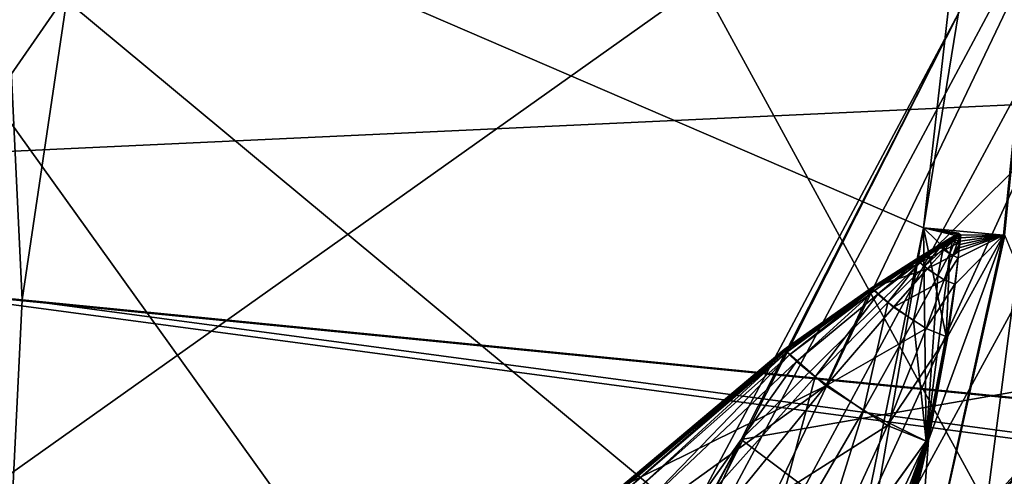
# Model space of a CAD drawing. Header units: metres. Extents: x 0 to 904, y -904 to 0.
# Tile 41 of 246: x 59 to 76, y -229 to -221. Entities that reach past the tile are written whole.
import ezdxf

# ---------------------------------------------------------------- set-up
doc = ezdxf.new("R2010")
doc.units = ezdxf.units.M

msp = doc.modelspace()

# ---------------------------------------------------------------- linework, layer by layer
at = {"layer": 'top'}
for points in [[(88.549675, -232.967972, 1606.117188), (91.522858, -157.766281, 1606.039307), (65.81794, -369.758789, 1606.712402)], [(78.757698, -264.370239, 1612.998047), (65.81794, -369.758789, 1606.712402), (91.522858, -157.766281, 1606.039307)], [(98.890182, -221.221985, 230.553024), (55.502007, -200.800125, 217.627411), (95.463303, -199.205536, 224.490891)], [(52.226067, -223.390884, 222.615555), (55.502007, -200.800125, 217.627411), (98.890182, -221.221985, 230.553024)], [(74.390381, -224.452255, 2025.841675), (77.030235, -201.253052, 2033.800049), (53.091984, -215.261292, 2033.126709)], [(77.030235, -201.253052, 2033.800049), (74.390381, -224.452255, 2025.841675), (78.148964, -201.337891, 2016.438721)], [(74.390381, -224.452255, 2025.841675), (75.800476, -224.578598, 2008.729614), (78.148964, -201.337891, 2016.438721)], [(78.148964, -201.337891, 2016.438721), (75.800476, -224.578598, 2008.729614), (75.823242, -224.580292, 2008.448853)], [(80.63942, -213.506638, 887.43988), (82.904182, -213.123108, 932.987244), (69.975159, -236.880447, 932.550049)], [(69.975159, -236.880447, 932.550049), (82.904182, -213.123108, 932.987244), (70.70665, -240.725616, 977.855347)], [(82.904182, -213.123108, 932.987244), (83.461723, -217.11351, 978.352905), (70.70665, -240.725616, 977.855347)], [(68.198532, -236.636642, 887.077698), (78.19075, -215.701584, 841.859009), (80.63942, -213.506638, 887.43988)], [(68.198532, -236.636642, 887.077698), (80.63942, -213.506638, 887.43988), (69.975159, -236.880447, 932.550049)], [(53.091984, -215.261292, 2033.126709), (51.564125, -239.308899, 2023.590088), (69.641556, -238.349701, 2020.829956)], [(72.907059, -231.739731, 2023.114502), (74.390381, -224.452255, 2025.841675), (53.091984, -215.261292, 2033.126709)], [(72.907059, -231.739731, 2023.114502), (53.091984, -215.261292, 2033.126709), (69.641556, -238.349701, 2020.829956)], [(66.105843, -238.295258, 841.579407), (78.19075, -215.701584, 841.859009), (68.198532, -236.636642, 887.077698)], [(75.054581, -220.589874, 796.356384), (78.19075, -215.701584, 841.859009), (66.105843, -238.295258, 841.579407)], [(75.054581, -220.589874, 796.356384), (71.188133, -228.169373, 751.055359), (83.939354, -215.565948, 786.065063)], [(71.188133, -228.169373, 751.055359), (80.294075, -226.585968, 722.844788), (83.939354, -215.565948, 786.065063)], [(70.70665, -240.725616, 977.855347), (83.461723, -217.11351, 978.352905), (72.074631, -246.042374, 1022.901794)], [(83.461723, -217.11351, 978.352905), (84.765488, -221.957428, 1023.44635), (72.074631, -246.042374, 1022.901794)], [(71.188133, -228.169373, 751.055359), (75.054581, -220.589874, 796.356384), (63.443642, -242.390198, 796.162354)], [(63.443642, -242.390198, 796.162354), (75.054581, -220.589874, 796.356384), (66.105843, -238.295258, 841.579407)], [(51.557915, -239.314407, 226.902679), (98.890182, -221.221985, 230.553024), (103.940552, -242.650131, 237.516327)], [(51.557915, -239.314407, 226.902679), (52.226067, -223.390884, 222.615555), (98.890182, -221.221985, 230.553024)], [(72.074631, -246.042374, 1022.901794), (84.765488, -221.957428, 1023.44635), (72.740875, -253.992859, 1067.578003)], [(84.765488, -221.957428, 1023.44635), (85.054771, -229.898041, 1068.127686), (72.740875, -253.992859, 1067.578003)], [(77.534111, -222.123566, 1117.460449), (74.837967, -237.404251, 1166.713623), (80.945869, -225.791122, 1117.431763)], [(77.534111, -222.123566, 1117.460449), (76.069885, -230.443481, 1547.05249), (74.837967, -237.404251, 1166.713623)], [(76.816643, -277.97934, 1756.375854), (82.294296, -222.447708, 1803.761963), (67.869583, -335.662415, 1815.898315)], [(67.869583, -335.662415, 1815.898315), (82.294296, -222.447708, 1803.761963), (78.121002, -235.309311, 1854.074829)], [(72.907059, -231.739731, 2023.114502), (73.133659, -231.751495, 2020.420654), (74.390381, -224.452255, 2025.841675)], [(73.133659, -231.751495, 2020.420654), (74.440033, -228.183289, 2017.756714), (74.390381, -224.452255, 2025.841675)], [(74.390381, -224.452255, 2025.841675), (74.440033, -228.183289, 2017.756714), (74.787529, -226.352921, 2017.985352)], [(74.390381, -224.452255, 2025.841675), (74.787529, -226.352921, 2017.985352), (74.855255, -224.903564, 2017.873413)], [(74.390381, -224.452255, 2025.841675), (74.855255, -224.903564, 2017.873413), (74.980888, -224.590851, 2017.759277)], [(74.390381, -224.452255, 2025.841675), (74.980888, -224.590851, 2017.759277), (75.012878, -224.546097, 2017.745605)], [(75.800476, -224.578598, 2008.729614), (74.390381, -224.452255, 2025.841675), (75.04586, -224.572083, 2017.827637)], [(74.390381, -224.452255, 2025.841675), (75.03611, -224.567352, 2017.825195), (75.04586, -224.572083, 2017.827637)], [(75.012878, -224.546097, 2017.745605), (75.018356, -224.555466, 2017.820801), (74.390381, -224.452255, 2025.841675)], [(75.018356, -224.555466, 2017.820801), (75.03611, -224.567352, 2017.825195), (74.390381, -224.452255, 2025.841675)], [(74.261749, -224.99971, 2017.824341), (73.476555, -225.507477, 2017.873779), (74.981064, -224.596375, 2017.8396)], [(74.981064, -224.596375, 2017.8396), (73.476555, -225.507477, 2017.873779), (74.906487, -224.678345, 2017.876953)], [(73.476555, -225.507477, 2017.873779), (74.757324, -224.84288, 2017.950317), (74.906487, -224.678345, 2017.876953)], [(75.823242, -224.580292, 2008.448853), (75.800476, -224.578598, 2008.729614), (74.215408, -231.781693, 2008.449341)], [(75.800476, -224.578598, 2008.729614), (74.481087, -228.183334, 2017.281372), (74.215408, -231.781693, 2008.449341)], [(75.823242, -224.580292, 2008.448853), (74.215408, -231.781693, 2008.449341), (78.591446, -231.301239, 1957.132935)], [(74.659096, -224.75441, 2017.795044), (74.261749, -224.99971, 2017.824341), (74.981064, -224.596375, 2017.8396)], [(74.818748, -226.358521, 2017.614502), (74.481087, -228.183334, 2017.281372), (75.800476, -224.578598, 2008.729614)], [(74.858902, -224.633926, 2017.779175), (74.659096, -224.75441, 2017.795044), (74.981064, -224.596375, 2017.8396)], [(74.666245, -224.760635, 2017.792236), (74.659096, -224.75441, 2017.795044), (74.858902, -224.633926, 2017.779175)], [(74.867195, -224.640549, 2017.77002), (74.666245, -224.760635, 2017.792236), (74.858902, -224.633926, 2017.779175)], [(74.673531, -224.7677, 2017.801636), (74.666245, -224.760635, 2017.792236), (74.867195, -224.640549, 2017.77002)], [(74.690987, -224.783722, 2017.82373), (74.673531, -224.7677, 2017.801636), (74.867195, -224.640549, 2017.77002)], [(74.690987, -224.783722, 2017.82373), (74.867195, -224.640549, 2017.77002), (74.876213, -224.648575, 2017.777954)], [(74.737061, -224.821457, 2017.861084), (74.690987, -224.783722, 2017.82373), (74.876213, -224.648575, 2017.777954)], [(74.737061, -224.821457, 2017.861084), (74.876213, -224.648575, 2017.777954), (74.899559, -224.66748, 2017.793579)], [(74.855255, -224.903564, 2017.873413), (74.737061, -224.821457, 2017.861084), (74.899559, -224.66748, 2017.793579)], [(74.906487, -224.678345, 2017.876953), (74.757324, -224.84288, 2017.950317), (74.981194, -224.727051, 2017.872559)], [(74.947891, -225.438721, 2017.742554), (74.818748, -226.358521, 2017.614502), (75.800476, -224.578598, 2008.729614)], [(74.855255, -224.903564, 2017.873413), (74.899559, -224.66748, 2017.793579), (74.980888, -224.590851, 2017.759277)], [(74.964279, -224.577499, 2017.753784), (74.858902, -224.633926, 2017.779175), (75.012878, -224.546097, 2017.745605)], [(75.012878, -224.546097, 2017.745605), (74.858902, -224.633926, 2017.779175), (75.018356, -224.555466, 2017.820801)], [(74.858902, -224.633926, 2017.779175), (74.981064, -224.596375, 2017.8396), (75.018356, -224.555466, 2017.820801)], [(74.867195, -224.640549, 2017.77002), (74.858902, -224.633926, 2017.779175), (74.964279, -224.577499, 2017.753784)], [(74.876213, -224.648575, 2017.777954), (74.867195, -224.640549, 2017.77002), (74.964279, -224.577499, 2017.753784)], [(74.876213, -224.648575, 2017.777954), (74.964279, -224.577499, 2017.753784), (74.969032, -224.581467, 2017.754517)], [(74.899559, -224.66748, 2017.793579), (74.876213, -224.648575, 2017.777954), (74.969032, -224.581467, 2017.754517)], [(74.980888, -224.590851, 2017.759277), (74.899559, -224.66748, 2017.793579), (74.969032, -224.581467, 2017.754517)], [(74.906487, -224.678345, 2017.876953), (75.017876, -224.620575, 2017.841064), (74.981064, -224.596375, 2017.8396)], [(74.999565, -224.673813, 2017.856812), (75.017876, -224.620575, 2017.841064), (74.906487, -224.678345, 2017.876953)], [(74.981194, -224.727051, 2017.872559), (74.999565, -224.673813, 2017.856812), (74.906487, -224.678345, 2017.876953)], [(74.947891, -225.438721, 2017.742554), (75.800476, -224.578598, 2008.729614), (75.002907, -224.976791, 2017.794312)], [(74.969032, -224.581467, 2017.754517), (74.964279, -224.577499, 2017.753784), (75.012878, -224.546097, 2017.745605)], [(74.980888, -224.590851, 2017.759277), (74.969032, -224.581467, 2017.754517), (75.012878, -224.546097, 2017.745605)], [(75.018356, -224.555466, 2017.820801), (74.981064, -224.596375, 2017.8396), (75.03611, -224.567352, 2017.825195)], [(74.981064, -224.596375, 2017.8396), (75.017876, -224.620575, 2017.841064), (75.03611, -224.567352, 2017.825195)], [(75.033188, -224.688171, 2017.821899), (74.999565, -224.673813, 2017.856812), (74.981194, -224.727051, 2017.872559)], [(75.026688, -224.746216, 2017.819092), (75.033188, -224.688171, 2017.821899), (74.981194, -224.727051, 2017.872559)], [(75.039581, -224.630127, 2017.824829), (75.017876, -224.620575, 2017.841064), (74.999565, -224.673813, 2017.856812)], [(75.033188, -224.688171, 2017.821899), (75.039581, -224.630127, 2017.824829), (74.999565, -224.673813, 2017.856812)], [(75.800476, -224.578598, 2008.729614), (75.015541, -224.861206, 2017.807129), (75.002907, -224.976791, 2017.794312)], [(75.02169, -224.803406, 2017.813599), (75.015541, -224.861206, 2017.807129), (75.800476, -224.578598, 2008.729614)], [(75.03611, -224.567352, 2017.825195), (75.017876, -224.620575, 2017.841064), (75.04586, -224.572083, 2017.827637)], [(75.017876, -224.620575, 2017.841064), (75.039581, -224.630127, 2017.824829), (75.04586, -224.572083, 2017.827637)], [(75.027725, -224.74559, 2017.819946), (75.02169, -224.803406, 2017.813599), (75.800476, -224.578598, 2008.729614)], [(75.033188, -224.688171, 2017.821899), (75.026688, -224.746216, 2017.819092), (75.027672, -224.745728, 2017.819458)], [(75.039574, -224.629944, 2017.830811), (75.033188, -224.688171, 2017.821899), (75.027672, -224.745728, 2017.819458)], [(75.033653, -224.68779, 2017.825928), (75.039574, -224.629944, 2017.830811), (75.027672, -224.745728, 2017.819458)], [(75.027687, -224.745651, 2017.819946), (75.033653, -224.68779, 2017.825928), (75.027672, -224.745728, 2017.819458)], [(75.027702, -224.745621, 2017.820068), (75.033646, -224.687775, 2017.826294), (75.027687, -224.745651, 2017.819946)], [(75.033646, -224.687775, 2017.826294), (75.033653, -224.68779, 2017.825928), (75.027687, -224.745651, 2017.819946)], [(75.027725, -224.74559, 2017.819946), (75.033653, -224.687759, 2017.826294), (75.027702, -224.745621, 2017.820068)], [(75.033653, -224.687759, 2017.826294), (75.033646, -224.687775, 2017.826294), (75.027702, -224.745621, 2017.820068)], [(75.027725, -224.74559, 2017.819946), (75.800476, -224.578598, 2008.729614), (75.033653, -224.687759, 2017.826294)], [(75.039581, -224.630127, 2017.824829), (75.033188, -224.688171, 2017.821899), (75.039574, -224.629944, 2017.830811)], [(75.033653, -224.687759, 2017.826294), (75.039459, -224.629929, 2017.832642), (75.033646, -224.687775, 2017.826294)], [(75.039459, -224.629929, 2017.832642), (75.039474, -224.629929, 2017.832397), (75.033646, -224.687775, 2017.826294)], [(75.033646, -224.687775, 2017.826294), (75.039474, -224.629929, 2017.832397), (75.033653, -224.68779, 2017.825928)], [(75.800476, -224.578598, 2008.729614), (75.039459, -224.629929, 2017.832642), (75.033653, -224.687759, 2017.826294)], [(75.039474, -224.629929, 2017.832397), (75.039505, -224.629929, 2017.831909), (75.033653, -224.68779, 2017.825928)], [(75.033653, -224.68779, 2017.825928), (75.039505, -224.629929, 2017.831909), (75.039574, -224.629944, 2017.830811)], [(75.039474, -224.629929, 2017.832397), (75.039459, -224.629929, 2017.832642), (75.04586, -224.572083, 2017.827637)], [(75.04586, -224.572083, 2017.827637), (75.039459, -224.629929, 2017.832642), (75.800476, -224.578598, 2008.729614)], [(75.039505, -224.629929, 2017.831909), (75.039474, -224.629929, 2017.832397), (75.04586, -224.572083, 2017.827637)], [(75.039505, -224.629929, 2017.831909), (75.04586, -224.572083, 2017.827637), (75.039574, -224.629944, 2017.830811)], [(75.04586, -224.572083, 2017.827637), (75.039581, -224.630127, 2017.824829), (75.039574, -224.629944, 2017.830811)], [(73.476555, -225.507477, 2017.873779), (74.459076, -225.174408, 2018.092163), (74.757324, -224.84288, 2017.950317)], [(74.268074, -225.005615, 2017.82666), (74.261749, -224.99971, 2017.824341), (74.659096, -224.75441, 2017.795044)], [(74.666245, -224.760635, 2017.792236), (74.268074, -225.005615, 2017.82666), (74.659096, -224.75441, 2017.795044)], [(74.274307, -225.01207, 2017.837402), (74.268074, -225.005615, 2017.82666), (74.666245, -224.760635, 2017.792236)], [(74.2882, -225.026047, 2017.862061), (74.274307, -225.01207, 2017.837402), (74.666245, -224.760635, 2017.792236)], [(74.666245, -224.760635, 2017.792236), (74.673531, -224.7677, 2017.801636), (74.2882, -225.026047, 2017.862061)], [(74.673531, -224.7677, 2017.801636), (74.322166, -225.057709, 2017.911865), (74.2882, -225.026047, 2017.862061)], [(74.322166, -225.057709, 2017.911865), (74.673531, -224.7677, 2017.801636), (74.690987, -224.783722, 2017.82373)], [(74.412689, -225.132309, 2017.991455), (74.322166, -225.057709, 2017.911865), (74.690987, -224.783722, 2017.82373)], [(74.412689, -225.132309, 2017.991455), (74.690987, -224.783722, 2017.82373), (74.737061, -224.821457, 2017.861084)], [(74.645721, -225.294571, 2018.021973), (74.412689, -225.132309, 2017.991455), (74.737061, -224.821457, 2017.861084)], [(74.459076, -225.174408, 2018.092163), (74.907013, -224.940063, 2017.934448), (74.757324, -224.84288, 2017.950317)], [(74.645721, -225.294571, 2018.021973), (74.737061, -224.821457, 2017.861084), (74.855255, -224.903564, 2017.873413)], [(74.757324, -224.84288, 2017.950317), (74.907013, -224.940063, 2017.934448), (74.981194, -224.727051, 2017.872559)], [(74.981194, -224.727051, 2017.872559), (74.907013, -224.940063, 2017.934448), (75.026688, -224.746216, 2017.819092)], [(74.907013, -224.940063, 2017.934448), (75.020073, -224.804245, 2017.816162), (75.026688, -224.746216, 2017.819092)], [(75.013351, -224.862259, 2017.813232), (75.020073, -224.804245, 2017.816162), (74.907013, -224.940063, 2017.934448)], [(74.999573, -224.978271, 2017.807251), (75.013351, -224.862259, 2017.813232), (74.907013, -224.940063, 2017.934448)], [(75.002518, -224.977173, 2017.796509), (75.01532, -224.861465, 2017.807983), (74.999573, -224.978271, 2017.807251)], [(75.01532, -224.861465, 2017.807983), (75.013351, -224.862259, 2017.813232), (74.999573, -224.978271, 2017.807251)], [(75.002716, -224.97699, 2017.795654), (75.015427, -224.861343, 2017.807739), (75.002518, -224.977173, 2017.796509)], [(75.015427, -224.861343, 2017.807739), (75.01532, -224.861465, 2017.807983), (75.002518, -224.977173, 2017.796509)], [(75.002907, -224.976791, 2017.794312), (75.01548, -224.861267, 2017.807617), (75.002716, -224.97699, 2017.795654)], [(75.01548, -224.861267, 2017.807617), (75.015427, -224.861343, 2017.807739), (75.002716, -224.97699, 2017.795654)], [(75.015541, -224.861206, 2017.807129), (75.01548, -224.861267, 2017.807617), (75.002907, -224.976791, 2017.794312)], [(75.020073, -224.804245, 2017.816162), (75.013351, -224.862259, 2017.813232), (75.021545, -224.803604, 2017.813721)], [(75.013351, -224.862259, 2017.813232), (75.01532, -224.861465, 2017.807983), (75.021545, -224.803604, 2017.813721)], [(75.021545, -224.803604, 2017.813721), (75.01532, -224.861465, 2017.807983), (75.021614, -224.803497, 2017.813843)], [(75.01532, -224.861465, 2017.807983), (75.015427, -224.861343, 2017.807739), (75.021614, -224.803497, 2017.813843)], [(75.021614, -224.803497, 2017.813843), (75.015427, -224.861343, 2017.807739), (75.021645, -224.803452, 2017.813843)], [(75.015427, -224.861343, 2017.807739), (75.01548, -224.861267, 2017.807617), (75.021645, -224.803452, 2017.813843)], [(75.021645, -224.803452, 2017.813843), (75.01548, -224.861267, 2017.807617), (75.02169, -224.803406, 2017.813599)], [(75.01548, -224.861267, 2017.807617), (75.015541, -224.861206, 2017.807129), (75.02169, -224.803406, 2017.813599)], [(75.026688, -224.746216, 2017.819092), (75.020073, -224.804245, 2017.816162), (75.027672, -224.745728, 2017.819458)], [(75.020073, -224.804245, 2017.816162), (75.021545, -224.803604, 2017.813721), (75.027672, -224.745728, 2017.819458)], [(75.027672, -224.745728, 2017.819458), (75.021545, -224.803604, 2017.813721), (75.027687, -224.745651, 2017.819946)], [(75.021545, -224.803604, 2017.813721), (75.021614, -224.803497, 2017.813843), (75.027687, -224.745651, 2017.819946)], [(75.027687, -224.745651, 2017.819946), (75.021614, -224.803497, 2017.813843), (75.027702, -224.745621, 2017.820068)], [(75.021614, -224.803497, 2017.813843), (75.021645, -224.803452, 2017.813843), (75.027702, -224.745621, 2017.820068)], [(75.027702, -224.745621, 2017.820068), (75.021645, -224.803452, 2017.813843), (75.027725, -224.74559, 2017.819946)], [(75.021645, -224.803452, 2017.813843), (75.02169, -224.803406, 2017.813599), (75.027725, -224.74559, 2017.819946)], [(73.482193, -225.513016, 2017.879761), (73.476555, -225.507477, 2017.873779), (74.261749, -224.99971, 2017.824341)], [(73.487717, -225.518982, 2017.891479), (73.482193, -225.513016, 2017.879761), (74.261749, -224.99971, 2017.824341)], [(73.487717, -225.518982, 2017.891479), (74.261749, -224.99971, 2017.824341), (74.268074, -225.005615, 2017.82666)], [(73.499428, -225.53154, 2017.917236), (73.487717, -225.518982, 2017.891479), (74.268074, -225.005615, 2017.82666)], [(73.499428, -225.53154, 2017.917236), (74.268074, -225.005615, 2017.82666), (74.274307, -225.01207, 2017.837402)], [(73.525932, -225.558731, 2017.970825), (73.499428, -225.53154, 2017.917236), (74.274307, -225.01207, 2017.837402)], [(73.525932, -225.558731, 2017.970825), (74.274307, -225.01207, 2017.837402), (74.2882, -225.026047, 2017.862061)], [(73.591431, -225.62027, 2018.073486), (73.525932, -225.558731, 2017.970825), (74.2882, -225.026047, 2017.862061)], [(74.322166, -225.057709, 2017.911865), (73.591431, -225.62027, 2018.073486), (74.2882, -225.026047, 2017.862061)], [(74.855255, -224.903564, 2017.873413), (74.792824, -226.351898, 2017.918579), (74.44194, -228.199982, 2017.505859)], [(74.44194, -228.199982, 2017.505859), (74.645721, -225.294571, 2018.021973), (74.855255, -224.903564, 2017.873413)], [(74.907013, -224.940063, 2017.934448), (74.459076, -225.174408, 2018.092163), (74.755432, -225.366409, 2018.053833)], [(74.999573, -224.978271, 2017.807251), (74.907013, -224.940063, 2017.934448), (74.755432, -225.366409, 2018.053833)], [(74.999573, -224.978271, 2017.807251), (74.755432, -225.366409, 2018.053833), (74.940063, -225.441833, 2017.782471)], [(74.787529, -226.352921, 2017.985352), (74.78933, -226.351715, 2017.96228), (74.855255, -224.903564, 2017.873413)], [(74.855255, -224.903564, 2017.873413), (74.78933, -226.351715, 2017.96228), (74.792824, -226.351898, 2017.918579)], [(74.940063, -225.441833, 2017.782471), (74.946846, -225.439575, 2017.75), (75.002518, -224.977173, 2017.796509)], [(75.002518, -224.977173, 2017.796509), (74.999573, -224.978271, 2017.807251), (74.940063, -225.441833, 2017.782471)], [(74.946846, -225.439575, 2017.75), (75.002716, -224.97699, 2017.795654), (75.002518, -224.977173, 2017.796509)], [(74.946846, -225.439575, 2017.75), (74.947891, -225.438721, 2017.742554), (75.002716, -224.97699, 2017.795654)], [(74.947891, -225.438721, 2017.742554), (75.002907, -224.976791, 2017.794312), (75.002716, -224.97699, 2017.795654)], [(73.863106, -225.846786, 2018.356445), (74.459076, -225.174408, 2018.092163), (73.476555, -225.507477, 2017.873779)], [(73.76683, -225.765213, 2018.234009), (73.591431, -225.62027, 2018.073486), (74.322166, -225.057709, 2017.911865)], [(74.412689, -225.132309, 2017.991455), (73.76683, -225.765213, 2018.234009), (74.322166, -225.057709, 2017.911865)], [(74.219139, -226.080536, 2018.299072), (73.76683, -225.765213, 2018.234009), (74.412689, -225.132309, 2017.991455)], [(74.459076, -225.174408, 2018.092163), (73.863106, -225.846786, 2018.356445), (74.755432, -225.366409, 2018.053833)], [(74.645721, -225.294571, 2018.021973), (74.219139, -226.080536, 2018.299072), (74.412689, -225.132309, 2017.991455)], [(73.863106, -225.846786, 2018.356445), (74.439552, -226.219879, 2018.275024), (74.755432, -225.366409, 2018.053833)], [(74.219139, -226.080536, 2018.299072), (74.645721, -225.294571, 2018.021973), (74.44194, -228.199982, 2017.505859)], [(74.755432, -225.366409, 2018.053833), (74.439552, -226.219879, 2018.275024), (74.940063, -225.441833, 2017.782471)], [(73.476555, -225.507477, 2017.873779), (71.949623, -226.591827, 2017.93811), (71.947113, -226.589462, 2017.935303)], [(73.476555, -225.507477, 2017.873779), (71.947113, -226.589462, 2017.935303), (72.675652, -227.226227, 2018.805664)], [(71.952049, -226.594437, 2017.943359), (71.949623, -226.591827, 2017.93811), (73.476555, -225.507477, 2017.873779)], [(71.956932, -226.599854, 2017.955322), (71.952049, -226.594437, 2017.943359), (73.476555, -225.507477, 2017.873779)], [(71.956932, -226.599854, 2017.955322), (73.476555, -225.507477, 2017.873779), (73.482193, -225.513016, 2017.879761)], [(71.967003, -226.611084, 2017.980957), (71.956932, -226.599854, 2017.955322), (73.482193, -225.513016, 2017.879761)], [(71.967003, -226.611084, 2017.980957), (73.482193, -225.513016, 2017.879761), (73.487717, -225.518982, 2017.891479)], [(71.988602, -226.634674, 2018.034058), (71.967003, -226.611084, 2017.980957), (73.487717, -225.518982, 2017.891479)], [(71.988602, -226.634674, 2018.034058), (73.487717, -225.518982, 2017.891479), (73.499428, -225.53154, 2017.917236)], [(72.037903, -226.685715, 2018.140015), (71.988602, -226.634674, 2018.034058), (73.499428, -225.53154, 2017.917236)], [(72.037903, -226.685715, 2018.140015), (73.499428, -225.53154, 2017.917236), (73.525932, -225.558731, 2017.970825)], [(72.160355, -226.801239, 2018.338379), (72.037903, -226.685715, 2018.140015), (73.525932, -225.558731, 2017.970825)], [(72.160355, -226.801239, 2018.338379), (73.525932, -225.558731, 2017.970825), (73.591431, -225.62027, 2018.073486)], [(72.675652, -227.226227, 2018.805664), (73.863106, -225.846786, 2018.356445), (73.476555, -225.507477, 2017.873779)], [(74.439552, -226.219879, 2018.275024), (74.800003, -226.366364, 2017.728516), (74.940063, -225.441833, 2017.782471)], [(74.800003, -226.366364, 2017.728516), (74.946846, -225.439575, 2017.75), (74.940063, -225.441833, 2017.782471)], [(74.800003, -226.366364, 2017.728516), (74.814117, -226.361862, 2017.654297), (74.946846, -225.439575, 2017.75)], [(74.814117, -226.361862, 2017.654297), (74.947891, -225.438721, 2017.742554), (74.946846, -225.439575, 2017.75)], [(74.814117, -226.361862, 2017.654297), (74.816414, -226.360123, 2017.636841), (74.947891, -225.438721, 2017.742554)], [(74.816414, -226.360123, 2017.636841), (74.818748, -226.358521, 2017.614502), (74.947891, -225.438721, 2017.742554)], [(72.489128, -227.073334, 2018.644897), (72.160355, -226.801239, 2018.338379), (73.591431, -225.62027, 2018.073486)], [(73.76683, -225.765213, 2018.234009), (72.489128, -227.073334, 2018.644897), (73.591431, -225.62027, 2018.073486)], [(72.489128, -227.073334, 2018.644897), (73.76683, -225.765213, 2018.234009), (73.337685, -227.665237, 2018.772583)], [(73.863106, -225.846786, 2018.356445), (72.675652, -227.226227, 2018.805664), (74.439552, -226.219879, 2018.275024)], [(73.76683, -225.765213, 2018.234009), (74.219139, -226.080536, 2018.299072), (73.337685, -227.665237, 2018.772583)], [(74.837967, -237.404251, 1166.713623), (81.037399, -246.478867, 1166.713989), (80.945869, -225.791122, 1117.431763)], [(73.337685, -227.665237, 2018.772583), (74.219139, -226.080536, 2018.299072), (74.44194, -228.199982, 2017.505859)], [(72.675652, -227.226227, 2018.805664), (73.758247, -227.926544, 2018.646606), (74.439552, -226.219879, 2018.275024)], [(73.758247, -227.926544, 2018.646606), (74.800003, -226.366364, 2017.728516), (74.439552, -226.219879, 2018.275024)], [(73.758247, -227.926544, 2018.646606), (74.436447, -228.201447, 2017.602295), (74.800003, -226.366364, 2017.728516)], [(74.436447, -228.201447, 2017.602295), (74.814117, -226.361862, 2017.654297), (74.800003, -226.366364, 2017.728516)], [(74.436447, -228.201447, 2017.602295), (74.463837, -228.192932, 2017.452759), (74.814117, -226.361862, 2017.654297)], [(74.440033, -228.183289, 2017.756714), (74.441856, -228.182785, 2017.736206), (74.787529, -226.352921, 2017.985352)], [(74.787529, -226.352921, 2017.985352), (74.441856, -228.182785, 2017.736206), (74.443199, -228.178802, 2017.718872)], [(74.792824, -226.351898, 2017.918579), (74.466278, -228.195068, 2017.371094), (74.44194, -228.199982, 2017.505859)], [(74.787529, -226.352921, 2017.985352), (74.443199, -228.178802, 2017.718872), (74.78933, -226.351715, 2017.96228)], [(74.443199, -228.178802, 2017.718872), (74.445465, -228.176575, 2017.688843), (74.78933, -226.351715, 2017.96228)], [(74.78933, -226.351715, 2017.96228), (74.445465, -228.176575, 2017.688843), (74.792824, -226.351898, 2017.918579)], [(74.792824, -226.351898, 2017.918579), (74.445465, -228.176575, 2017.688843), (74.448601, -228.176819, 2017.647949)], [(74.448601, -228.176819, 2017.647949), (74.454872, -228.177338, 2017.566284), (74.792824, -226.351898, 2017.918579)], [(74.454872, -228.177338, 2017.566284), (74.48008, -228.183243, 2017.250732), (74.792824, -226.351898, 2017.918579)], [(74.463837, -228.192932, 2017.452759), (74.816414, -226.360123, 2017.636841), (74.814117, -226.361862, 2017.654297)], [(74.463837, -228.192932, 2017.452759), (74.468422, -228.189575, 2017.417114), (74.816414, -226.360123, 2017.636841)], [(74.792824, -226.351898, 2017.918579), (74.480103, -228.183441, 2017.25061), (74.466278, -228.195068, 2017.371094)], [(74.468422, -228.189575, 2017.417114), (74.818748, -226.358521, 2017.614502), (74.816414, -226.360123, 2017.636841)], [(74.472481, -228.186401, 2017.379272), (74.818748, -226.358521, 2017.614502), (74.468422, -228.189575, 2017.417114)], [(74.472481, -228.186401, 2017.379272), (74.481087, -228.183334, 2017.281372), (74.818748, -226.358521, 2017.614502)], [(74.792824, -226.351898, 2017.918579), (74.48008, -228.183243, 2017.250732), (74.480087, -228.183289, 2017.25061)], [(74.480095, -228.183319, 2017.25061), (74.792824, -226.351898, 2017.918579), (74.480087, -228.183289, 2017.25061)], [(74.480095, -228.183334, 2017.25061), (74.792824, -226.351898, 2017.918579), (74.480095, -228.183319, 2017.25061)], [(74.792824, -226.351898, 2017.918579), (74.480095, -228.183334, 2017.25061), (74.480095, -228.183365, 2017.25061)], [(74.480095, -228.183365, 2017.25061), (74.480103, -228.183395, 2017.25061), (74.792824, -226.351898, 2017.918579)], [(74.480103, -228.183395, 2017.25061), (74.480103, -228.183411, 2017.25061), (74.792824, -226.351898, 2017.918579)], [(74.480103, -228.183411, 2017.25061), (74.480103, -228.183441, 2017.25061), (74.792824, -226.351898, 2017.918579)], [(69.075829, -229.001968, 2017.908691), (69.075813, -229.001984, 2017.908813), (71.947113, -226.589462, 2017.935303)], [(71.947113, -226.589462, 2017.935303), (69.075813, -229.001984, 2017.908813), (69.075813, -229.002045, 2017.90918)], [(71.947113, -226.589462, 2017.935303), (69.075813, -229.002045, 2017.90918), (72.675652, -227.226227, 2018.805664)], [(69.075867, -229.001968, 2017.908569), (69.075829, -229.001968, 2017.908691), (71.947113, -226.589462, 2017.935303)], [(69.075867, -229.001968, 2017.908569), (71.947113, -226.589462, 2017.935303), (69.076111, -229.002121, 2017.908569)], [(69.076111, -229.002121, 2017.908569), (71.947113, -226.589462, 2017.935303), (69.07637, -229.00235, 2017.908936)], [(71.947113, -226.589462, 2017.935303), (69.076874, -229.002838, 2017.90979), (69.07637, -229.00235, 2017.908936)], [(69.077873, -229.003876, 2017.912109), (69.076874, -229.002838, 2017.90979), (71.947113, -226.589462, 2017.935303)], [(71.947113, -226.589462, 2017.935303), (69.07988, -229.006073, 2017.917236), (69.077873, -229.003876, 2017.912109)], [(71.949623, -226.591827, 2017.93811), (69.07988, -229.006073, 2017.917236), (71.947113, -226.589462, 2017.935303)], [(69.083931, -229.010605, 2017.928101), (69.07988, -229.006073, 2017.917236), (71.949623, -226.591827, 2017.93811)], [(71.949623, -226.591827, 2017.93811), (71.952049, -226.594437, 2017.943359), (69.083931, -229.010605, 2017.928101)], [(71.952049, -226.594437, 2017.943359), (69.092163, -229.019974, 2017.951172), (69.083931, -229.010605, 2017.928101)], [(69.092163, -229.019974, 2017.951172), (71.952049, -226.594437, 2017.943359), (71.956932, -226.599854, 2017.955322)], [(69.109283, -229.039368, 2017.998535), (69.092163, -229.019974, 2017.951172), (71.956932, -226.599854, 2017.955322)], [(69.109283, -229.039368, 2017.998535), (71.956932, -226.599854, 2017.955322), (71.967003, -226.611084, 2017.980957)], [(80.294075, -226.585968, 722.844788), (71.188133, -228.169373, 751.055359), (74.511078, -230.676468, 722.772827)], [(71.66597, -238.338226, 691.690125), (78.030937, -233.974075, 691.642273), (80.294075, -226.585968, 722.844788)], [(80.294075, -226.585968, 722.844788), (74.511078, -230.676468, 722.772827), (71.66597, -238.338226, 691.690125)], [(69.146255, -229.080124, 2018.094238), (69.109283, -229.039368, 2017.998535), (71.967003, -226.611084, 2017.980957)], [(69.146255, -229.080124, 2018.094238), (71.967003, -226.611084, 2017.980957), (71.988602, -226.634674, 2018.034058)], [(69.231026, -229.168335, 2018.282227), (69.146255, -229.080124, 2018.094238), (71.988602, -226.634674, 2018.034058)], [(69.231026, -229.168335, 2018.282227), (71.988602, -226.634674, 2018.034058), (72.037903, -226.685715, 2018.140015)], [(69.442169, -229.367935, 2018.629761), (69.231026, -229.168335, 2018.282227), (72.037903, -226.685715, 2018.140015)], [(69.442169, -229.367935, 2018.629761), (72.037903, -226.685715, 2018.140015), (72.160355, -226.801239, 2018.338379)], [(70.009804, -229.838089, 2019.164063), (69.442169, -229.367935, 2018.629761), (72.160355, -226.801239, 2018.338379)], [(70.009804, -229.838089, 2019.164063), (72.160355, -226.801239, 2018.338379), (72.489128, -227.073334, 2018.644897)], [(71.475525, -230.860809, 2019.389771), (70.009804, -229.838089, 2019.164063), (72.489128, -227.073334, 2018.644897)], [(73.337685, -227.665237, 2018.772583), (71.475525, -230.860809, 2019.389771), (72.489128, -227.073334, 2018.644897)], [(72.675652, -227.226227, 2018.805664), (69.075813, -229.002045, 2017.90918), (69.55555, -229.480743, 2018.822754)], [(69.55555, -229.480743, 2018.822754), (70.337311, -230.102081, 2019.381226), (72.675652, -227.226227, 2018.805664)], [(70.337311, -230.102081, 2019.381226), (73.758247, -227.926544, 2018.646606), (72.675652, -227.226227, 2018.805664)], [(72.207726, -231.296753, 2019.049316), (71.475525, -230.860809, 2019.389771), (73.337685, -227.665237, 2018.772583)], [(74.44194, -228.199982, 2017.505859), (72.207726, -231.296753, 2019.049316), (73.337685, -227.665237, 2018.772583)], [(70.337311, -230.102081, 2019.381226), (72.208313, -231.312073, 2019.100708), (73.758247, -227.926544, 2018.646606)], [(72.208313, -231.312073, 2019.100708), (74.436447, -228.201447, 2017.602295), (73.758247, -227.926544, 2018.646606)], [(66.588646, -238.33371, 706.081116), (71.188133, -228.169373, 751.055359), (60.178795, -248.986176, 750.940918)], [(60.178795, -248.986176, 750.940918), (71.188133, -228.169373, 751.055359), (63.443642, -242.390198, 796.162354)], [(71.188133, -228.169373, 751.055359), (66.588646, -238.33371, 706.081116), (74.511078, -230.676468, 722.772827)], [(74.44194, -228.199982, 2017.505859), (72.824219, -231.611938, 2018.448364), (72.207726, -231.296753, 2019.049316)], [(72.208313, -231.312073, 2019.100708), (73.381584, -231.787033, 2017.280029), (74.436447, -228.201447, 2017.602295)], [(73.253067, -231.770004, 2017.657471), (72.824219, -231.611938, 2018.448364), (74.44194, -228.199982, 2017.505859)], [(73.133659, -231.751495, 2020.420654), (73.289963, -231.752716, 2018.626831), (74.440033, -228.183289, 2017.756714)], [(73.381981, -231.784897, 2017.21875), (73.253067, -231.770004, 2017.657471), (74.44194, -228.199982, 2017.505859)], [(73.289963, -231.752716, 2018.626831), (73.368828, -231.753891, 2017.733276), (74.440033, -228.183289, 2017.756714)], [(74.440033, -228.183289, 2017.756714), (73.368828, -231.753891, 2017.733276), (73.408318, -231.75563, 2017.282593)], [(73.381584, -231.787033, 2017.280029), (74.463837, -228.192932, 2017.452759), (74.436447, -228.201447, 2017.602295)], [(73.381584, -231.787033, 2017.280029), (73.429756, -231.772217, 2017.012085), (74.463837, -228.192932, 2017.452759)], [(73.423393, -231.776428, 2016.993408), (73.381981, -231.784897, 2017.21875), (74.44194, -228.199982, 2017.505859)], [(74.440033, -228.183289, 2017.756714), (73.408318, -231.75563, 2017.282593), (73.412819, -231.757996, 2017.236572)], [(74.441856, -228.182785, 2017.736206), (74.440033, -228.183289, 2017.756714), (73.412819, -231.757996, 2017.236572)], [(73.412819, -231.757996, 2017.236572), (73.415169, -231.756927, 2017.211914), (74.441856, -228.182785, 2017.736206)], [(74.441856, -228.182785, 2017.736206), (73.415169, -231.756927, 2017.211914), (74.443199, -228.178802, 2017.718872)], [(74.443199, -228.178802, 2017.718872), (73.415169, -231.756927, 2017.211914), (73.418335, -231.750137, 2017.171509)], [(74.443199, -228.178802, 2017.718872), (73.418335, -231.750137, 2017.171509), (74.445465, -228.176575, 2017.688843)], [(73.418335, -231.750137, 2017.171509), (73.423721, -231.746613, 2017.095947), (74.445465, -228.176575, 2017.688843)], [(73.447693, -231.756622, 2016.778809), (73.423393, -231.776428, 2016.993408), (74.466278, -228.195068, 2017.371094)], [(74.466278, -228.195068, 2017.371094), (73.423393, -231.776428, 2016.993408), (74.44194, -228.199982, 2017.505859)], [(74.445465, -228.176575, 2017.688843), (73.423721, -231.746613, 2017.095947), (74.448601, -228.176819, 2017.647949)], [(73.423721, -231.746613, 2017.095947), (74.454872, -228.177338, 2017.566284), (74.448601, -228.176819, 2017.647949)], [(73.42868, -231.747299, 2017.026001), (74.454872, -228.177338, 2017.566284), (73.423721, -231.746613, 2017.095947)], [(73.42868, -231.747299, 2017.026001), (73.438675, -231.749069, 2016.888306), (74.454872, -228.177338, 2017.566284)], [(73.429756, -231.772217, 2017.012085), (74.468422, -228.189575, 2017.417114), (74.463837, -228.192932, 2017.452759)], [(73.429756, -231.772217, 2017.012085), (73.444786, -231.760712, 2016.885376), (74.468422, -228.189575, 2017.417114)], [(73.438675, -231.749069, 2016.888306), (73.443748, -231.750656, 2016.821777), (74.454872, -228.177338, 2017.566284)], [(74.454872, -228.177338, 2017.566284), (73.443748, -231.750656, 2016.821777), (74.48008, -228.183243, 2017.250732)], [(74.48008, -228.183243, 2017.250732), (73.443748, -231.750656, 2016.821777), (74.375351, -228.636536, 2017.192749)], [(73.455521, -231.754929, 2016.768311), (74.481087, -228.183334, 2017.281372), (73.444786, -231.760712, 2016.885376)], [(74.481087, -228.183334, 2017.281372), (74.472481, -228.186401, 2017.379272), (73.444786, -231.760712, 2016.885376)], [(73.444786, -231.760712, 2016.885376), (74.472481, -228.186401, 2017.379272), (74.468422, -228.189575, 2017.417114)], [(74.019249, -229.986237, 2017.017212), (73.447693, -231.756622, 2016.778809), (74.480103, -228.183441, 2017.25061)], [(74.480103, -228.183441, 2017.25061), (73.447693, -231.756622, 2016.778809), (74.466278, -228.195068, 2017.371094)], [(73.455521, -231.754929, 2016.768311), (73.494484, -231.757034, 2016.310059), (74.481087, -228.183334, 2017.281372)], [(74.481087, -228.183334, 2017.281372), (73.494484, -231.757034, 2016.310059), (73.572411, -231.758438, 2015.453247)], [(74.215408, -231.781693, 2008.449341), (74.481087, -228.183334, 2017.281372), (73.572411, -231.758438, 2015.453247)], [(74.263618, -229.088379, 2017.134521), (74.019249, -229.986237, 2017.017212), (74.480103, -228.183441, 2017.25061)], [(74.263618, -229.088379, 2017.134521), (74.480103, -228.183441, 2017.25061), (74.375359, -228.636719, 2017.192749)], [(74.480087, -228.183289, 2017.25061), (74.48008, -228.183243, 2017.250732), (74.375351, -228.636536, 2017.192749)], [(74.428596, -228.410156, 2017.22168), (74.480087, -228.183289, 2017.25061), (74.375351, -228.636581, 2017.192749)], [(74.375351, -228.636581, 2017.192749), (74.480087, -228.183289, 2017.25061), (74.375351, -228.636536, 2017.192749)], [(74.375359, -228.636719, 2017.192749), (74.480103, -228.183441, 2017.25061), (74.428604, -228.410263, 2017.22168)], [(74.480095, -228.183319, 2017.25061), (74.480087, -228.183289, 2017.25061), (74.428596, -228.410156, 2017.22168)], [(74.428596, -228.410156, 2017.22168), (74.480095, -228.183334, 2017.25061), (74.480095, -228.183319, 2017.25061)], [(74.428604, -228.410187, 2017.22168), (74.480095, -228.183334, 2017.25061), (74.428596, -228.410156, 2017.22168)], [(74.480095, -228.183334, 2017.25061), (74.428604, -228.410187, 2017.22168), (74.480095, -228.183365, 2017.25061)], [(74.480095, -228.183365, 2017.25061), (74.428604, -228.410187, 2017.22168), (74.428604, -228.410217, 2017.22168)], [(74.480103, -228.183395, 2017.25061), (74.480095, -228.183365, 2017.25061), (74.428604, -228.410217, 2017.22168)], [(74.480103, -228.183411, 2017.25061), (74.480103, -228.183395, 2017.25061), (74.428604, -228.410233, 2017.22168)], [(74.428604, -228.410233, 2017.22168), (74.480103, -228.183395, 2017.25061), (74.428604, -228.410217, 2017.22168)], [(74.480103, -228.183441, 2017.25061), (74.480103, -228.183411, 2017.25061), (74.428604, -228.410263, 2017.22168)], [(74.428604, -228.410263, 2017.22168), (74.480103, -228.183411, 2017.25061), (74.428604, -228.410233, 2017.22168)], [(74.375351, -228.636612, 2017.192749), (74.428604, -228.410187, 2017.22168), (74.428596, -228.410156, 2017.22168)], [(74.375351, -228.636612, 2017.192749), (74.428596, -228.410156, 2017.22168), (74.375351, -228.636581, 2017.192749)], [(74.375359, -228.636642, 2017.192749), (74.428604, -228.410187, 2017.22168), (74.375351, -228.636612, 2017.192749)], [(74.428604, -228.410187, 2017.22168), (74.375359, -228.636642, 2017.192749), (74.428604, -228.410217, 2017.22168)], [(74.428604, -228.410217, 2017.22168), (74.375359, -228.636642, 2017.192749), (74.375359, -228.636658, 2017.192749)], [(74.428604, -228.410217, 2017.22168), (74.375359, -228.636658, 2017.192749), (74.428604, -228.410233, 2017.22168)], [(74.375359, -228.636658, 2017.192749), (74.375359, -228.636688, 2017.192749), (74.428604, -228.410233, 2017.22168)], [(74.428604, -228.410233, 2017.22168), (74.375359, -228.636688, 2017.192749), (74.428604, -228.410263, 2017.22168)], [(74.375359, -228.636688, 2017.192749), (74.375359, -228.636719, 2017.192749), (74.428604, -228.410263, 2017.22168)], [(74.375351, -228.636536, 2017.192749), (73.443748, -231.750656, 2016.821777), (74.263618, -229.088181, 2017.134399)], [(74.375351, -228.636536, 2017.192749), (74.263618, -229.088181, 2017.134399), (74.375351, -228.636581, 2017.192749)], [(74.263618, -229.088181, 2017.134399), (74.263618, -229.088226, 2017.134399), (74.375351, -228.636581, 2017.192749)], [(74.375351, -228.636581, 2017.192749), (74.263618, -229.088226, 2017.134399), (74.375351, -228.636612, 2017.192749)], [(74.263618, -229.088257, 2017.134399), (74.375359, -228.636642, 2017.192749), (74.375351, -228.636612, 2017.192749)], [(74.263618, -229.088226, 2017.134399), (74.263618, -229.088257, 2017.134399), (74.375351, -228.636612, 2017.192749)], [(74.263618, -229.088318, 2017.134521), (74.375359, -228.636642, 2017.192749), (74.263618, -229.088257, 2017.134399)], [(74.375359, -228.636642, 2017.192749), (74.263618, -229.088318, 2017.134521), (74.375359, -228.636658, 2017.192749)], [(74.375359, -228.636658, 2017.192749), (74.263618, -229.088318, 2017.134521), (74.375359, -228.636688, 2017.192749)], [(74.263618, -229.088318, 2017.134521), (74.263618, -229.088379, 2017.134521), (74.375359, -228.636688, 2017.192749)], [(74.375359, -228.636688, 2017.192749), (74.263618, -229.088379, 2017.134521), (74.375359, -228.636719, 2017.192749)]]:
    msp.add_3dface(points, dxfattribs=at)
at = {"layer": 'top0123413'}
for points in [[(599.026855, -599.023621, 106.499786), (74.938576, -244.304413, 117.34655), (244.305359, -74.93528, 117.346581)], [(74.938576, -244.304413, 117.34655), (75.496498, -229.329498, 117.524498), (244.305359, -74.93528, 117.346581)], [(244.305359, -74.93528, 117.346581), (75.496498, -229.329498, 117.524498), (229.33046, -75.495567, 117.524498)], [(75.496498, -229.329498, 117.524498), (213.60553, -77.537285, 117.693382), (229.33046, -75.495567, 117.524498)], [(75.496498, -229.329498, 117.524498), (77.538223, -213.604507, 117.693382), (213.60553, -77.537285, 117.693382)], [(65.639465, -211.241852, 138.70311), (50.608929, -232.939377, 160.059708), (54.689827, -203.153397, 160.059708)], [(56.382381, -203.521179, 163.059708), (52.338036, -233.040329, 163.059708), (79.254448, -213.927536, 120.668671)], [(65.639465, -211.241852, 138.70311), (75.496498, -229.329498, 117.524498), (50.608929, -232.939377, 160.059708)], [(77.538223, -213.604507, 117.693382), (75.496498, -229.329498, 117.524498), (65.639465, -211.241852, 138.70311)], [(79.254448, -213.927536, 120.668671), (52.338036, -233.040329, 163.059708), (77.234871, -229.483627, 120.501595)]]:
    msp.add_3dface(points, dxfattribs=at)
at = {"layer": 'top0123414'}
for points in [[(77.354385, -154.925293, 2078.537354), (69.426079, -171.688553, 2078.537354), (198.100021, -224.987061, 2176.059814)], [(71.869247, -172.624023, 2076.706299), (79.702454, -156.080109, 2076.706299), (198.974319, -225.348053, 2173.059814)], [(69.426079, -171.688553, 2078.537354), (63.178722, -189.148102, 2078.537354), (196.457367, -229.577713, 2176.059814)], [(198.100021, -224.987061, 2176.059814), (69.426079, -171.688553, 2078.537354), (196.457367, -229.577713, 2176.059814)], [(65.696686, -189.856522, 2076.706299), (71.869247, -172.624023, 2076.706299), (197.362762, -229.851532, 2173.059814)], [(71.869247, -172.624023, 2076.706299), (198.974319, -225.348053, 2173.059814), (197.362762, -229.851532, 2173.059814)], [(63.178722, -189.148102, 2078.537354), (58.672619, -207.13588, 2078.537354), (195.272552, -234.307266, 2176.059814)], [(196.457367, -229.577713, 2176.059814), (63.178722, -189.148102, 2078.537354), (195.272552, -234.307266, 2176.059814)], [(61.244423, -207.61142, 2076.706299), (65.696686, -189.856522, 2076.706299), (196.200363, -234.491287, 2173.059814)], [(65.696686, -189.856522, 2076.706299), (197.362762, -229.851532, 2173.059814), (196.200363, -234.491287, 2173.059814)], [(55.951374, -225.478745, 2078.537354), (58.672619, -207.13588, 2078.537354), (55.393494, -206.483627, 2066.059814)], [(54.916759, -225.358704, 2063.059814), (57.658264, -206.897369, 2063.059814), (58.555676, -225.717453, 2076.706299)], [(57.658264, -206.897369, 2063.059814), (61.244423, -207.61142, 2076.706299), (58.555676, -225.717453, 2076.706299)], [(58.672619, -207.13588, 2078.537354), (55.951374, -225.478745, 2078.537354), (194.557022, -239.130142, 2176.059814)], [(195.272552, -234.307266, 2176.059814), (58.672619, -207.13588, 2078.537354), (194.557022, -239.130142, 2176.059814)], [(58.555676, -225.717453, 2076.706299), (61.244423, -207.61142, 2076.706299), (195.498398, -239.222626, 2173.059814)], [(61.244423, -207.61142, 2076.706299), (196.200363, -234.491287, 2173.059814), (195.498398, -239.222626, 2173.059814)], [(54.916759, -225.358704, 2063.059814), (58.555676, -225.717453, 2076.706299), (57.656563, -244, 2076.706299)], [(55.951374, -225.478745, 2078.537354), (55.041393, -244, 2078.537354), (194.317764, -244, 2176.059814)], [(194.557022, -239.130142, 2176.059814), (55.951374, -225.478745, 2078.537354), (194.317764, -244, 2176.059814)], [(57.656563, -244, 2076.706299), (58.555676, -225.717453, 2076.706299), (195.263657, -244, 2173.059814)], [(58.555676, -225.717453, 2076.706299), (195.498398, -239.222626, 2173.059814), (195.263657, -244, 2173.059814)]]:
    msp.add_3dface(points, dxfattribs=at)
at = {"layer": 'top0123433'}
for points in [[(78.015923, -220.994843, 1327.976929), (74.977219, -238.008759, 1341.697632), (78.270615, -219.432037, 1335.36792)], [(74.977219, -238.008759, 1341.697632), (76.381783, -229.838776, 1354.450317), (78.270615, -219.432037, 1335.36792)], [(76.570961, -229.614944, 1301.418823), (75.075691, -237.892242, 1314.091797), (78.323296, -219.36972, 1320.60144)], [(75.075691, -237.892242, 1314.091797), (78.015923, -220.994843, 1327.976929), (78.323296, -219.36972, 1320.60144)], [(75.075691, -237.892242, 1314.091797), (74.569321, -240.543274, 1327.88208), (78.015923, -220.994843, 1327.976929)], [(74.569321, -240.543274, 1327.88208), (74.977219, -238.008759, 1341.697632), (78.015923, -220.994843, 1327.976929)]]:
    msp.add_3dface(points, dxfattribs=at)
at = {"layer": 'top0123434'}
for points in [[(77.659195, -221.416901, 1427.975464), (74.620491, -238.430817, 1441.696045), (77.913895, -219.854095, 1435.366333)], [(74.620491, -238.430817, 1441.696045), (76.025055, -230.260834, 1454.448853), (77.913895, -219.854095, 1435.366333)], [(76.214233, -230.037003, 1401.417236), (74.718964, -238.314316, 1414.090332), (77.966568, -219.791779, 1420.599854)], [(74.718964, -238.314316, 1414.090332), (77.659195, -221.416901, 1427.975464), (77.966568, -219.791779, 1420.599854)], [(74.718964, -238.314316, 1414.090332), (74.212593, -240.965332, 1427.880615), (77.659195, -221.416901, 1427.975464)], [(74.212593, -240.965332, 1427.880615), (74.620491, -238.430817, 1441.696045), (77.659195, -221.416901, 1427.975464)]]:
    msp.add_3dface(points, dxfattribs=at)

doc.saveas('drawing.dxf')
